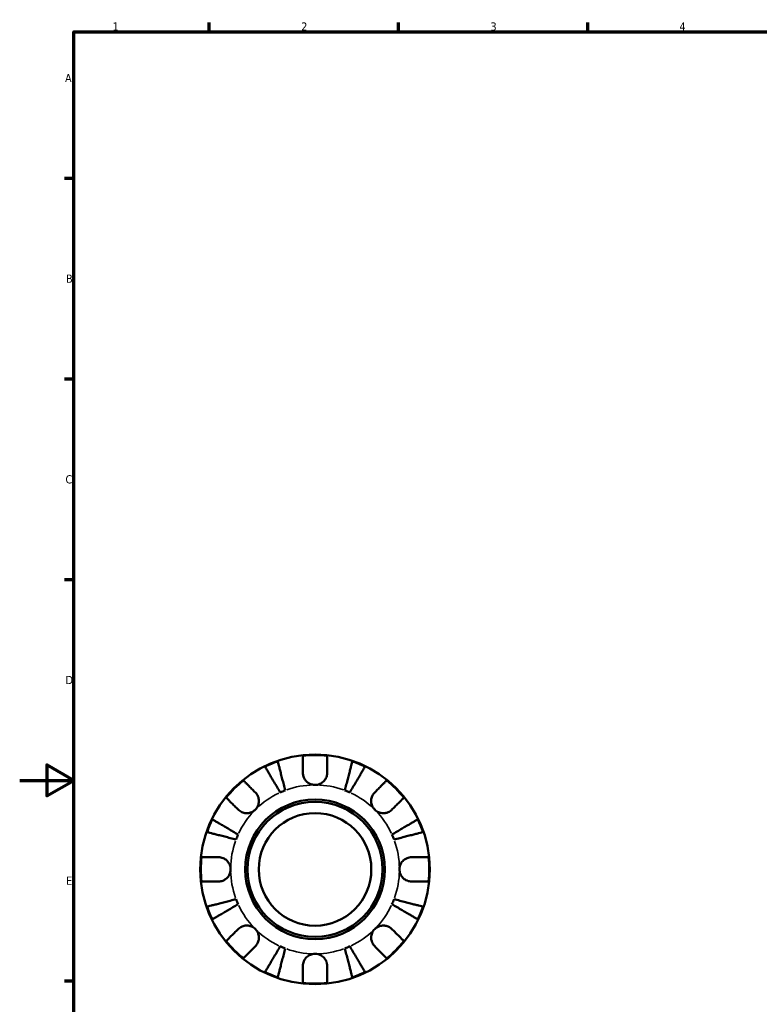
# Model space of a CAD drawing. Header units: millimetres. Extents: x 0 to 903, y -149 to 594.
# Tile 2 of 4: x 0 to 274, y 214 to 578. Entities that reach past the tile are written whole.
import ezdxf

# ---------------------------------------------------------------- set-up
doc = ezdxf.new("R2010")
doc.units = ezdxf.units.MM
for name, color, linetype, lineweight in [('Border (ANSI)', 7, 'Continuous', 70), ('Visible (ANSI)', 7, 'Continuous', 50), ('Visible Narrow (ANSI)', 7, 'Continuous', 35)]:
    doc.layers.add(name, color=color, linetype=linetype, lineweight=lineweight)
doc.styles.add('Note Text (ANSI)', font='tahoma.ttf')

# ---------------------------------------------------------------- blocks, each defined once
blk = doc.blocks.new('Borders Default Border')
at = {"layer": 'Border (ANSI)'}
for p, q in [((70.08, 574), (70.08, 577.45)), ((140.17, 574), (140.17, 577.45)), ((210.25, 574), (210.25, 577.45)), ((20, 519.75), (16.55, 519.75)), ((20, 445.5), (16.55, 445.5)), ((20, 371.25), (16.55, 371.25)), ((20, 222.75), (16.55, 222.75))]:
    blk.add_line(p, q, dxfattribs=at)
at = {"layer": 'Border (ANSI)', "flags": 128}
for points in [[(20, 20), (20, 574), (821, 574), (821, 20), (20, 20)], [(0, 297), (20, 297), (10, 302.77), (10, 291.23), (20, 297)]]:
    blk.add_lwpolyline(points, dxfattribs=at)
at = {"layer": 'Border (ANSI)', "color": 230, "true_color": 0xff0080, "char_height": 3.05, "attachment_point": 7, "style": 'Note Text (ANSI)'}
for s, insert in [('1', (34.35, 574.4)), ('2', (104.2, 574.4)), ('3', (174.26, 574.34)), ('4', (244.23, 574.4)), ('A', (16.78, 555.35)), ('B', (17.15, 481.1)), ('C', (16.95, 406.8)), ('D', (16.96, 332.6)), ('E', (17.21, 258.35))]:
    blk.add_mtext(s, dxfattribs=dict(at, insert=insert))

msp = doc.modelspace()

# ---------------------------------------------------------------- linework, layer by layer
at = {"layer": 'Visible (ANSI)'}
for radius in [42.5, 25.85, 25, 20.833]:
    msp.add_circle((109.331, 264.055), radius, dxfattribs=at)
for radius, start, end in [(42.273, 83.88919, 96.11081), (42.273, 109.05437, 115.94563), (42.273, 64.05437, 70.94563), (42.273, 128.88919, 141.11081), (42.273, 38.88919, 51.11081), (31.25, 110.66622, 114.33378), (31.25, 65.66622, 69.33378), (42.273, 154.05437, 160.94563), (42.273, 19.05437, 25.94563), (31.25, 155.66622, 159.33378), (31.25, 20.66622, 24.33378), (42.273, 173.88919, 186.11081), (42.273, 353.88919, 6.11081), (31.25, 200.66622, 204.33378), (31.25, 335.66622, 339.33378), (42.273, 199.05437, 205.94563), (42.273, 334.05437, 340.94563), (42.273, 218.88919, 231.11081), (42.273, 308.88919, 321.11081), (31.25, 245.66622, 249.33378), (31.25, 290.66622, 294.33378), (42.273, 244.05437, 250.94563), (42.273, 289.05437, 295.94563), (42.273, 263.88919, 276.11081)]:
    msp.add_arc((109.331, 264.055), radius, start, end, dxfattribs=at)
for points, knots in [([(104.831, 299.805), (104.831, 300.306), (104.831, 300.814), (104.831, 301.93), (104.831, 302.519), (104.831, 303.505), (104.831, 303.994), (104.831, 304.838), (104.831, 305.193), (104.831, 305.718), (104.831, 305.94), (104.831, 306.088)], [5.50227189, 5.50227189, 5.50227189, 5.50227189, 5.66172607, 5.66172607, 5.87111315, 5.87111315, 6.07951382, 6.07951382, 6.28791448, 6.28791448, 6.49007585, 6.49007585, 6.49007585, 6.49007585]), ([(113.831, 306.088), (113.831, 305.94), (113.831, 305.718), (113.831, 305.193), (113.831, 304.838), (113.831, 303.994), (113.831, 303.505), (113.831, 302.519), (113.831, 301.93), (113.831, 300.814), (113.831, 300.306), (113.831, 299.805)], [0.21343841, 0.21343841, 0.21343841, 0.21343841, 0.41559978, 0.41559978, 0.62400044, 0.62400044, 0.8324011, 0.8324011, 1.04178819, 1.04178819, 1.20124236, 1.20124236, 1.20124236, 1.20124236]), ([(95.53, 304.012), (95.567, 303.869), (95.623, 303.654), (95.754, 303.145), (95.843, 302.803), (96.054, 301.987), (96.176, 301.514), (96.423, 300.561), (96.57, 299.993), (96.886, 298.769), (97.055, 298.114), (97.378, 296.866), (97.561, 296.158), (97.936, 294.71), (98.127, 293.971), (98.302, 293.294)], [0.2134337, 0.2134337, 0.2134337, 0.2134337, 0.41601, 0.41601, 0.6243485, 0.6243485, 0.832687, 0.832687, 1.0415719, 1.0415719, 1.2504568, 1.2504568, 1.4601279, 1.4601279, 1.6697991, 1.6697991, 1.6697991, 1.6697991]), ([(120.36, 293.294), (120.535, 293.971), (120.726, 294.71), (121.1, 296.158), (121.283, 296.866), (121.606, 298.114), (121.776, 298.769), (122.092, 299.993), (122.239, 300.561), (122.485, 301.514), (122.608, 301.987), (122.819, 302.803), (122.907, 303.145), (123.039, 303.654), (123.094, 303.869), (123.131, 304.012)], [5.0161165, 5.0161165, 5.0161165, 5.0161165, 5.2257877, 5.2257877, 5.4354588, 5.4354588, 5.6443437, 5.6443437, 5.8532286, 5.8532286, 6.0615671, 6.0615671, 6.2699056, 6.2699056, 6.472482, 6.472482, 6.472482, 6.472482]), ([(96.454, 292.529), (96.099, 293.131), (95.712, 293.789), (94.953, 295.077), (94.582, 295.708), (93.927, 296.819), (93.584, 297.402), (92.943, 298.49), (92.645, 298.996), (92.145, 299.844), (91.897, 300.265), (91.47, 300.991), (91.29, 301.296), (91.023, 301.748), (90.911, 301.94), (90.836, 302.067)], [5.0161165, 5.0161165, 5.0161165, 5.0161165, 5.2257877, 5.2257877, 5.4354588, 5.4354588, 5.6443437, 5.6443437, 5.8532286, 5.8532286, 6.0615671, 6.0615671, 6.2699056, 6.2699056, 6.472482, 6.472482, 6.472482, 6.472482]), ([(109.331, 295.305), (108.912, 295.305), (108.496, 295.364), (107.606, 295.618), (107.146, 295.839), (106.357, 296.397), (106.025, 296.717), (105.509, 297.397), (105.314, 297.739), (105.075, 298.324), (105.002, 298.554), (104.899, 298.995), (104.866, 299.205), (104.836, 299.546), (104.831, 299.676), (104.831, 299.805)], [0, 0, 0, 0, 0.1255823, 0.1255823, 0.27758688, 0.27758688, 0.41565829, 0.41565829, 0.53558864, 0.53558864, 0.6106285, 0.6106285, 0.67830711, 0.67830711, 0.7205994, 0.7205994, 0.7205994, 0.7205994]), ([(113.831, 299.805), (113.831, 299.596), (113.816, 299.385), (113.756, 298.963), (113.711, 298.753), (113.574, 298.283), (113.473, 298.026), (113.122, 297.331), (112.822, 296.92), (112.053, 296.179), (111.581, 295.868), (110.515, 295.423), (109.926, 295.305), (109.331, 295.305)], [-0.72877811, -0.72877811, -0.72877811, -0.72877811, -0.65864576, -0.65864576, -0.58948737, -0.58948737, -0.50282865, -0.50282865, -0.34782332, -0.34782332, -0.17870564, -0.17870564, 0, 0, 0, 0]), ([(127.826, 302.067), (127.751, 301.94), (127.638, 301.748), (127.372, 301.296), (127.192, 300.991), (126.764, 300.265), (126.516, 299.844), (126.017, 298.996), (125.719, 298.49), (125.078, 297.402), (124.734, 296.819), (124.08, 295.708), (123.708, 295.077), (122.949, 293.789), (122.562, 293.131), (122.207, 292.529)], [0.2134337, 0.2134337, 0.2134337, 0.2134337, 0.41601, 0.41601, 0.6243485, 0.6243485, 0.832687, 0.832687, 1.0415719, 1.0415719, 1.2504568, 1.2504568, 1.4601279, 1.4601279, 1.6697991, 1.6697991, 1.6697991, 1.6697991]), ([(82.791, 296.959), (82.896, 296.854), (83.053, 296.697), (83.424, 296.326), (83.675, 296.075), (84.271, 295.478), (84.617, 295.133), (85.315, 294.435), (85.731, 294.019), (86.52, 293.229), (86.88, 292.87), (87.234, 292.516)], [0.21343841, 0.21343841, 0.21343841, 0.21343841, 0.41559978, 0.41559978, 0.62400044, 0.62400044, 0.8324011, 0.8324011, 1.04178819, 1.04178819, 1.20124236, 1.20124236, 1.20124236, 1.20124236]), ([(131.428, 292.516), (131.782, 292.87), (132.141, 293.229), (132.93, 294.019), (133.347, 294.435), (134.044, 295.133), (134.39, 295.478), (134.987, 296.075), (135.237, 296.326), (135.609, 296.697), (135.766, 296.854), (135.87, 296.959)], [5.50227189, 5.50227189, 5.50227189, 5.50227189, 5.66172607, 5.66172607, 5.87111315, 5.87111315, 6.07951382, 6.07951382, 6.28791448, 6.28791448, 6.49007585, 6.49007585, 6.49007585, 6.49007585]), ([(87.234, 292.516), (87.323, 292.427), (87.409, 292.333), (87.677, 292.016), (87.843, 291.776), (88.139, 291.242), (88.265, 290.949), (88.491, 290.201), (88.557, 289.741), (88.544, 288.709), (88.43, 288.148), (87.987, 287.073), (87.655, 286.573), (87.234, 286.152)], [-0.72474413, -0.72474413, -0.72474413, -0.72474413, -0.68292689, -0.68292689, -0.58946764, -0.58946764, -0.49014387, -0.49014387, -0.34933517, -0.34933517, -0.17856496, -0.17856496, 0, 0, 0, 0]), ([(131.428, 286.152), (131.187, 286.393), (130.974, 286.661), (130.6, 287.259), (130.445, 287.591), (130.18, 288.402), (130.105, 288.889), (130.114, 289.839), (130.19, 290.295), (130.429, 291.028), (130.557, 291.314), (130.86, 291.839), (131.031, 292.078), (131.288, 292.372), (131.357, 292.445), (131.428, 292.516)], [0, 0, 0, 0, 0.10230486, 0.10230486, 0.2116531, 0.2116531, 0.35868741, 0.35868741, 0.49861539, 0.49861539, 0.59613895, 0.59613895, 0.69034298, 0.69034298, 0.72355027, 0.72355027, 0.72355027, 0.72355027]), ([(80.87, 286.152), (80.516, 286.506), (80.157, 286.865), (79.367, 287.655), (78.951, 288.071), (78.253, 288.769), (77.908, 289.114), (77.311, 289.711), (77.06, 289.962), (76.689, 290.333), (76.532, 290.49), (76.427, 290.595)], [5.50227189, 5.50227189, 5.50227189, 5.50227189, 5.66172607, 5.66172607, 5.87111315, 5.87111315, 6.07951382, 6.07951382, 6.28791448, 6.28791448, 6.49007585, 6.49007585, 6.49007585, 6.49007585]), ([(142.234, 290.595), (142.13, 290.49), (141.973, 290.333), (141.601, 289.962), (141.351, 289.711), (140.754, 289.114), (140.408, 288.769), (139.71, 288.071), (139.294, 287.655), (138.505, 286.865), (138.146, 286.506), (137.792, 286.152)], [0.21343841, 0.21343841, 0.21343841, 0.21343841, 0.41559978, 0.41559978, 0.62400044, 0.62400044, 0.8324011, 0.8324011, 1.04178819, 1.04178819, 1.20124236, 1.20124236, 1.20124236, 1.20124236]), ([(87.234, 286.152), (86.992, 285.911), (86.725, 285.698), (86.126, 285.325), (85.795, 285.17), (84.983, 284.905), (84.497, 284.83), (83.546, 284.839), (83.091, 284.914), (82.358, 285.153), (82.072, 285.281), (81.546, 285.584), (81.308, 285.756), (81.014, 286.012), (80.941, 286.081), (80.87, 286.152)], [0, 0, 0, 0, 0.10230486, 0.10230486, 0.2116531, 0.2116531, 0.35868741, 0.35868741, 0.49861539, 0.49861539, 0.59613895, 0.59613895, 0.69034298, 0.69034298, 0.72355027, 0.72355027, 0.72355027, 0.72355027]), ([(137.792, 286.152), (137.703, 286.063), (137.609, 285.977), (137.292, 285.709), (137.052, 285.543), (136.518, 285.247), (136.224, 285.121), (135.477, 284.895), (135.017, 284.829), (133.985, 284.842), (133.424, 284.956), (132.349, 285.398), (131.849, 285.731), (131.428, 286.152)], [-0.72474413, -0.72474413, -0.72474413, -0.72474413, -0.68292689, -0.68292689, -0.58946764, -0.58946764, -0.49014387, -0.49014387, -0.34933517, -0.34933517, -0.17856496, -0.17856496, 0, 0, 0, 0]), ([(71.319, 282.55), (71.446, 282.475), (71.637, 282.363), (72.09, 282.096), (72.395, 281.916), (73.121, 281.489), (73.542, 281.241), (74.39, 280.741), (74.896, 280.443), (75.984, 279.802), (76.567, 279.459), (77.678, 278.804), (78.309, 278.433), (79.597, 277.674), (80.255, 277.287), (80.857, 276.932)], [0.2134337, 0.2134337, 0.2134337, 0.2134337, 0.41601, 0.41601, 0.6243485, 0.6243485, 0.832687, 0.832687, 1.0415719, 1.0415719, 1.2504568, 1.2504568, 1.4601279, 1.4601279, 1.6697991, 1.6697991, 1.6697991, 1.6697991]), ([(137.804, 276.932), (138.407, 277.287), (139.064, 277.674), (140.353, 278.433), (140.983, 278.804), (142.094, 279.459), (142.677, 279.802), (143.766, 280.443), (144.272, 280.741), (145.12, 281.241), (145.541, 281.489), (146.267, 281.916), (146.572, 282.096), (147.024, 282.363), (147.215, 282.475), (147.343, 282.55)], [5.0161165, 5.0161165, 5.0161165, 5.0161165, 5.2257877, 5.2257877, 5.4354588, 5.4354588, 5.6443437, 5.6443437, 5.8532286, 5.8532286, 6.0615671, 6.0615671, 6.2699056, 6.2699056, 6.472482, 6.472482, 6.472482, 6.472482]), ([(80.092, 275.084), (79.415, 275.259), (78.676, 275.45), (77.228, 275.825), (76.52, 276.008), (75.272, 276.331), (74.616, 276.5), (73.393, 276.816), (72.825, 276.963), (71.872, 277.21), (71.399, 277.332), (70.583, 277.543), (70.241, 277.632), (69.732, 277.763), (69.517, 277.819), (69.374, 277.856)], [5.0161165, 5.0161165, 5.0161165, 5.0161165, 5.2257877, 5.2257877, 5.4354588, 5.4354588, 5.6443437, 5.6443437, 5.8532286, 5.8532286, 6.0615671, 6.0615671, 6.2699056, 6.2699056, 6.472482, 6.472482, 6.472482, 6.472482]), ([(149.287, 277.856), (149.144, 277.819), (148.929, 277.763), (148.421, 277.632), (148.078, 277.543), (147.262, 277.332), (146.789, 277.21), (145.836, 276.963), (145.268, 276.816), (144.045, 276.5), (143.39, 276.331), (142.141, 276.008), (141.433, 275.825), (139.986, 275.45), (139.246, 275.259), (138.57, 275.084)], [0.2134337, 0.2134337, 0.2134337, 0.2134337, 0.41601, 0.41601, 0.6243485, 0.6243485, 0.832687, 0.832687, 1.0415719, 1.0415719, 1.2504568, 1.2504568, 1.4601279, 1.4601279, 1.6697991, 1.6697991, 1.6697991, 1.6697991]), ([(67.298, 268.555), (67.446, 268.555), (67.668, 268.555), (68.193, 268.555), (68.548, 268.555), (69.392, 268.555), (69.881, 268.555), (70.867, 268.555), (71.456, 268.555), (72.572, 268.555), (73.08, 268.555), (73.581, 268.555)], [0.21343841, 0.21343841, 0.21343841, 0.21343841, 0.41559978, 0.41559978, 0.62400044, 0.62400044, 0.8324011, 0.8324011, 1.04178819, 1.04178819, 1.20124236, 1.20124236, 1.20124236, 1.20124236]), ([(73.581, 268.555), (73.736, 268.555), (73.892, 268.547), (74.312, 268.503), (74.576, 268.452), (75.127, 268.292), (75.412, 268.177), (76.099, 267.814), (76.478, 267.531), (77.202, 266.785), (77.516, 266.31), (77.963, 265.238), (78.081, 264.649), (78.081, 264.055)], [-0.71968867, -0.71968867, -0.71968867, -0.71968867, -0.66913349, -0.66913349, -0.58448293, -0.58448293, -0.49008499, -0.49008499, -0.34765985, -0.34765985, -0.17827673, -0.17827673, 0, 0, 0, 0]), ([(140.581, 264.055), (140.581, 264.456), (140.634, 264.855), (140.857, 265.669), (141.036, 266.076), (141.58, 266.941), (141.979, 267.365), (142.746, 267.92), (143.071, 268.098), (143.67, 268.338), (143.936, 268.416), (144.482, 268.524), (144.762, 268.552), (145.052, 268.555), (145.066, 268.555), (145.081, 268.555)], [-3.12621297, -3.12621297, -3.12621297, -3.12621297, -3.00592131, -3.00592131, -2.87295675, -2.87295675, -2.69789372, -2.69789372, -2.58338701, -2.58338701, -2.49547573, -2.49547573, -2.40310236, -2.40310236, -2.39831682, -2.39831682, -2.39831682, -2.39831682]), ([(145.081, 268.555), (145.581, 268.555), (146.089, 268.555), (147.205, 268.555), (147.794, 268.555), (148.781, 268.555), (149.27, 268.555), (150.114, 268.555), (150.468, 268.555), (150.993, 268.555), (151.215, 268.555), (151.363, 268.555)], [5.50227189, 5.50227189, 5.50227189, 5.50227189, 5.66172607, 5.66172607, 5.87111315, 5.87111315, 6.07951382, 6.07951382, 6.28791448, 6.28791448, 6.49007585, 6.49007585, 6.49007585, 6.49007585]), ([(78.081, 264.055), (78.081, 263.654), (78.027, 263.255), (77.805, 262.441), (77.625, 262.034), (77.082, 261.169), (76.683, 260.745), (75.915, 260.19), (75.59, 260.012), (74.991, 259.773), (74.726, 259.695), (74.179, 259.586), (73.899, 259.558), (73.609, 259.555), (73.595, 259.555), (73.581, 259.555)], [-3.12621297, -3.12621297, -3.12621297, -3.12621297, -3.00592131, -3.00592131, -2.87295675, -2.87295675, -2.69789372, -2.69789372, -2.58338701, -2.58338701, -2.49547573, -2.49547573, -2.40310236, -2.40310236, -2.39831682, -2.39831682, -2.39831682, -2.39831682]), ([(145.081, 259.555), (144.926, 259.555), (144.769, 259.563), (144.349, 259.607), (144.086, 259.658), (143.534, 259.819), (143.249, 259.933), (142.563, 260.296), (142.183, 260.579), (141.459, 261.325), (141.145, 261.801), (140.698, 262.872), (140.581, 263.461), (140.581, 264.055)], [-0.71968867, -0.71968867, -0.71968867, -0.71968867, -0.66913349, -0.66913349, -0.58448293, -0.58448293, -0.49008499, -0.49008499, -0.34765985, -0.34765985, -0.17827673, -0.17827673, 0, 0, 0, 0]), ([(73.581, 259.555), (73.08, 259.555), (72.572, 259.555), (71.456, 259.555), (70.867, 259.555), (69.881, 259.555), (69.392, 259.555), (68.548, 259.555), (68.193, 259.555), (67.668, 259.555), (67.446, 259.555), (67.298, 259.555)], [5.50227189, 5.50227189, 5.50227189, 5.50227189, 5.66172607, 5.66172607, 5.87111315, 5.87111315, 6.07951382, 6.07951382, 6.28791448, 6.28791448, 6.49007585, 6.49007585, 6.49007585, 6.49007585]), ([(151.363, 259.555), (151.215, 259.555), (150.993, 259.555), (150.468, 259.555), (150.114, 259.555), (149.27, 259.555), (148.781, 259.555), (147.794, 259.555), (147.205, 259.555), (146.089, 259.555), (145.581, 259.555), (145.081, 259.555)], [0.21343841, 0.21343841, 0.21343841, 0.21343841, 0.41559978, 0.41559978, 0.62400044, 0.62400044, 0.8324011, 0.8324011, 1.04178819, 1.04178819, 1.20124236, 1.20124236, 1.20124236, 1.20124236]), ([(69.374, 250.255), (69.517, 250.292), (69.732, 250.347), (70.241, 250.479), (70.583, 250.567), (71.399, 250.778), (71.872, 250.901), (72.825, 251.147), (73.393, 251.294), (74.616, 251.61), (75.272, 251.78), (76.52, 252.103), (77.228, 252.286), (78.676, 252.66), (79.415, 252.851), (80.092, 253.026)], [0.2134337, 0.2134337, 0.2134337, 0.2134337, 0.41601, 0.41601, 0.6243485, 0.6243485, 0.832687, 0.832687, 1.0415719, 1.0415719, 1.2504568, 1.2504568, 1.4601279, 1.4601279, 1.6697991, 1.6697991, 1.6697991, 1.6697991]), ([(138.57, 253.026), (139.246, 252.851), (139.986, 252.66), (141.433, 252.286), (142.141, 252.103), (143.39, 251.78), (144.045, 251.61), (145.268, 251.294), (145.836, 251.147), (146.789, 250.901), (147.262, 250.778), (148.078, 250.567), (148.421, 250.479), (148.929, 250.347), (149.144, 250.292), (149.287, 250.255)], [5.0161165, 5.0161165, 5.0161165, 5.0161165, 5.2257877, 5.2257877, 5.4354588, 5.4354588, 5.6443437, 5.6443437, 5.8532286, 5.8532286, 6.0615671, 6.0615671, 6.2699056, 6.2699056, 6.472482, 6.472482, 6.472482, 6.472482]), ([(80.857, 251.179), (80.255, 250.824), (79.597, 250.436), (78.309, 249.678), (77.678, 249.306), (76.567, 248.652), (75.984, 248.308), (74.896, 247.667), (74.39, 247.369), (73.542, 246.87), (73.121, 246.622), (72.395, 246.194), (72.09, 246.014), (71.637, 245.748), (71.446, 245.635), (71.319, 245.56)], [5.0161165, 5.0161165, 5.0161165, 5.0161165, 5.2257877, 5.2257877, 5.4354588, 5.4354588, 5.6443437, 5.6443437, 5.8532286, 5.8532286, 6.0615671, 6.0615671, 6.2699056, 6.2699056, 6.472482, 6.472482, 6.472482, 6.472482]), ([(147.343, 245.56), (147.215, 245.635), (147.024, 245.748), (146.572, 246.014), (146.267, 246.194), (145.541, 246.622), (145.12, 246.87), (144.272, 247.369), (143.766, 247.667), (142.677, 248.308), (142.094, 248.652), (140.983, 249.306), (140.353, 249.678), (139.064, 250.436), (138.407, 250.824), (137.804, 251.179)], [0.2134337, 0.2134337, 0.2134337, 0.2134337, 0.41601, 0.41601, 0.6243485, 0.6243485, 0.832687, 0.832687, 1.0415719, 1.0415719, 1.2504568, 1.2504568, 1.4601279, 1.4601279, 1.6697991, 1.6697991, 1.6697991, 1.6697991]), ([(76.427, 237.516), (76.532, 237.62), (76.689, 237.777), (77.06, 238.149), (77.311, 238.399), (77.908, 238.996), (78.253, 239.342), (78.951, 240.039), (79.367, 240.456), (80.157, 241.245), (80.516, 241.604), (80.87, 241.958)], [0.21343841, 0.21343841, 0.21343841, 0.21343841, 0.41559978, 0.41559978, 0.62400044, 0.62400044, 0.8324011, 0.8324011, 1.04178819, 1.04178819, 1.20124236, 1.20124236, 1.20124236, 1.20124236]), ([(80.87, 241.958), (80.959, 242.047), (81.053, 242.133), (81.37, 242.401), (81.61, 242.567), (82.144, 242.864), (82.437, 242.989), (83.185, 243.216), (83.645, 243.282), (84.677, 243.268), (85.237, 243.154), (86.313, 242.712), (86.813, 242.379), (87.234, 241.958)], [-0.72474413, -0.72474413, -0.72474413, -0.72474413, -0.68292689, -0.68292689, -0.58946764, -0.58946764, -0.49014387, -0.49014387, -0.34933517, -0.34933517, -0.17856496, -0.17856496, 0, 0, 0, 0]), ([(87.234, 241.958), (87.475, 241.717), (87.688, 241.449), (88.061, 240.851), (88.216, 240.52), (88.481, 239.708), (88.556, 239.222), (88.547, 238.271), (88.471, 237.816), (88.233, 237.082), (88.105, 236.796), (87.802, 236.271), (87.63, 236.033), (87.374, 235.739), (87.305, 235.665), (87.234, 235.594)], [0, 0, 0, 0, 0.10230486, 0.10230486, 0.2116531, 0.2116531, 0.35868741, 0.35868741, 0.49861539, 0.49861539, 0.59613895, 0.59613895, 0.69034298, 0.69034298, 0.72355027, 0.72355027, 0.72355027, 0.72355027]), ([(131.428, 235.594), (131.339, 235.683), (131.252, 235.777), (130.985, 236.094), (130.818, 236.334), (130.522, 236.868), (130.397, 237.162), (130.17, 237.909), (130.104, 238.369), (130.118, 239.401), (130.232, 239.962), (130.674, 241.037), (131.007, 241.537), (131.428, 241.958)], [-0.72474413, -0.72474413, -0.72474413, -0.72474413, -0.68292689, -0.68292689, -0.58946764, -0.58946764, -0.49014387, -0.49014387, -0.34933517, -0.34933517, -0.17856496, -0.17856496, 0, 0, 0, 0]), ([(131.428, 241.958), (131.669, 242.199), (131.937, 242.412), (132.535, 242.786), (132.866, 242.941), (133.678, 243.206), (134.164, 243.28), (135.115, 243.272), (135.57, 243.196), (136.304, 242.957), (136.589, 242.829), (137.115, 242.526), (137.353, 242.355), (137.647, 242.098), (137.721, 242.029), (137.792, 241.958)], [0, 0, 0, 0, 0.10230486, 0.10230486, 0.2116531, 0.2116531, 0.35868741, 0.35868741, 0.49861539, 0.49861539, 0.59613895, 0.59613895, 0.69034298, 0.69034298, 0.72355027, 0.72355027, 0.72355027, 0.72355027]), ([(137.792, 241.958), (138.146, 241.604), (138.505, 241.245), (139.294, 240.456), (139.71, 240.039), (140.408, 239.342), (140.754, 238.996), (141.351, 238.399), (141.601, 238.149), (141.973, 237.777), (142.13, 237.62), (142.234, 237.516)], [5.50227189, 5.50227189, 5.50227189, 5.50227189, 5.66172607, 5.66172607, 5.87111315, 5.87111315, 6.07951382, 6.07951382, 6.28791448, 6.28791448, 6.49007585, 6.49007585, 6.49007585, 6.49007585]), ([(87.234, 235.594), (86.88, 235.24), (86.52, 234.881), (85.731, 234.092), (85.315, 233.675), (84.617, 232.978), (84.271, 232.632), (83.675, 232.035), (83.424, 231.785), (83.053, 231.413), (82.896, 231.256), (82.791, 231.152)], [5.50227189, 5.50227189, 5.50227189, 5.50227189, 5.66172607, 5.66172607, 5.87111315, 5.87111315, 6.07951382, 6.07951382, 6.28791448, 6.28791448, 6.49007585, 6.49007585, 6.49007585, 6.49007585]), ([(90.836, 226.043), (90.911, 226.17), (91.023, 226.362), (91.29, 226.814), (91.47, 227.119), (91.897, 227.845), (92.145, 228.266), (92.645, 229.114), (92.943, 229.62), (93.584, 230.709), (93.927, 231.292), (94.582, 232.403), (94.953, 233.033), (95.712, 234.322), (96.099, 234.979), (96.454, 235.581)], [0.2134337, 0.2134337, 0.2134337, 0.2134337, 0.41601, 0.41601, 0.6243485, 0.6243485, 0.832687, 0.832687, 1.0415719, 1.0415719, 1.2504568, 1.2504568, 1.4601279, 1.4601279, 1.6697991, 1.6697991, 1.6697991, 1.6697991]), ([(98.302, 234.816), (98.127, 234.139), (97.936, 233.4), (97.561, 231.953), (97.378, 231.244), (97.055, 229.996), (96.886, 229.341), (96.57, 228.118), (96.423, 227.55), (96.176, 226.596), (96.054, 226.124), (95.843, 225.308), (95.754, 224.965), (95.623, 224.457), (95.567, 224.242), (95.53, 224.099)], [5.0161165, 5.0161165, 5.0161165, 5.0161165, 5.2257877, 5.2257877, 5.4354588, 5.4354588, 5.6443437, 5.6443437, 5.8532286, 5.8532286, 6.0615671, 6.0615671, 6.2699056, 6.2699056, 6.472482, 6.472482, 6.472482, 6.472482]), ([(123.131, 224.099), (123.094, 224.242), (123.039, 224.457), (122.907, 224.965), (122.819, 225.308), (122.608, 226.124), (122.485, 226.596), (122.239, 227.55), (122.092, 228.118), (121.776, 229.341), (121.606, 229.996), (121.283, 231.244), (121.1, 231.953), (120.726, 233.4), (120.535, 234.139), (120.36, 234.816)], [0.2134337, 0.2134337, 0.2134337, 0.2134337, 0.41601, 0.41601, 0.6243485, 0.6243485, 0.832687, 0.832687, 1.0415719, 1.0415719, 1.2504568, 1.2504568, 1.4601279, 1.4601279, 1.6697991, 1.6697991, 1.6697991, 1.6697991]), ([(122.207, 235.581), (122.562, 234.979), (122.949, 234.322), (123.708, 233.033), (124.08, 232.403), (124.734, 231.292), (125.078, 230.709), (125.719, 229.62), (126.017, 229.114), (126.516, 228.266), (126.764, 227.845), (127.192, 227.119), (127.372, 226.814), (127.638, 226.362), (127.751, 226.17), (127.826, 226.043)], [5.0161165, 5.0161165, 5.0161165, 5.0161165, 5.2257877, 5.2257877, 5.4354588, 5.4354588, 5.6443437, 5.6443437, 5.8532286, 5.8532286, 6.0615671, 6.0615671, 6.2699056, 6.2699056, 6.472482, 6.472482, 6.472482, 6.472482]), ([(135.87, 231.152), (135.766, 231.256), (135.609, 231.413), (135.237, 231.785), (134.987, 232.035), (134.39, 232.632), (134.044, 232.978), (133.347, 233.675), (132.93, 234.092), (132.141, 234.881), (131.782, 235.24), (131.428, 235.594)], [0.21343841, 0.21343841, 0.21343841, 0.21343841, 0.41559978, 0.41559978, 0.62400044, 0.62400044, 0.8324011, 0.8324011, 1.04178819, 1.04178819, 1.20124236, 1.20124236, 1.20124236, 1.20124236]), ([(104.831, 228.305), (104.831, 228.46), (104.839, 228.617), (104.883, 229.037), (104.934, 229.3), (105.094, 229.852), (105.209, 230.136), (105.572, 230.823), (105.855, 231.203), (106.6, 231.927), (107.076, 232.241), (108.148, 232.687), (108.736, 232.805), (109.331, 232.805)], [-0.71968867, -0.71968867, -0.71968867, -0.71968867, -0.66913349, -0.66913349, -0.58448293, -0.58448293, -0.49008499, -0.49008499, -0.34765985, -0.34765985, -0.17827673, -0.17827673, 0, 0, 0, 0]), ([(109.331, 232.805), (109.732, 232.805), (110.131, 232.752), (110.945, 232.529), (111.352, 232.35), (112.217, 231.806), (112.641, 231.407), (113.196, 230.64), (113.374, 230.315), (113.613, 229.716), (113.691, 229.45), (113.8, 228.903), (113.828, 228.624), (113.831, 228.334), (113.831, 228.319), (113.831, 228.305)], [-3.12621297, -3.12621297, -3.12621297, -3.12621297, -3.00592131, -3.00592131, -2.87295675, -2.87295675, -2.69789372, -2.69789372, -2.58338701, -2.58338701, -2.49547573, -2.49547573, -2.40310236, -2.40310236, -2.39831682, -2.39831682, -2.39831682, -2.39831682]), ([(104.831, 222.023), (104.831, 222.17), (104.831, 222.393), (104.831, 222.918), (104.831, 223.272), (104.831, 224.116), (104.831, 224.605), (104.831, 225.592), (104.831, 226.18), (104.831, 227.297), (104.831, 227.805), (104.831, 228.305)], [0.21343841, 0.21343841, 0.21343841, 0.21343841, 0.41559978, 0.41559978, 0.62400044, 0.62400044, 0.8324011, 0.8324011, 1.04178819, 1.04178819, 1.20124236, 1.20124236, 1.20124236, 1.20124236]), ([(113.831, 228.305), (113.831, 227.805), (113.831, 227.297), (113.831, 226.18), (113.831, 225.592), (113.831, 224.605), (113.831, 224.116), (113.831, 223.272), (113.831, 222.918), (113.831, 222.393), (113.831, 222.17), (113.831, 222.023)], [5.50227189, 5.50227189, 5.50227189, 5.50227189, 5.66172607, 5.66172607, 5.87111315, 5.87111315, 6.07951382, 6.07951382, 6.28791448, 6.28791448, 6.49007585, 6.49007585, 6.49007585, 6.49007585])]:
    msp.add_open_spline(points, degree=3, knots=knots, dxfattribs=at)
at = {"layer": 'Visible Narrow (ANSI)'}
for start, end in [(91.03331, 109.63291), (70.36709, 88.96669), (115.36709, 133.96669), (46.03331, 64.63291), (136.03331, 154.63291), (25.36709, 43.96669), (160.36709, 178.96669), (1.03331, 19.63291), (181.03331, 199.63291), (340.36709, 358.96669), (205.36709, 223.96669), (316.03331, 334.63291), (226.03331, 244.63291), (295.36709, 313.96669), (250.36709, 268.96669), (271.03331, 289.63291)]:
    msp.add_arc((109.331, 264.055), 31.25, start, end, dxfattribs=at)

# ---------------------------------------------------------------- block references
msp.add_blockref('Borders Default Border', (0, 0))

doc.saveas('drawing.dxf')
